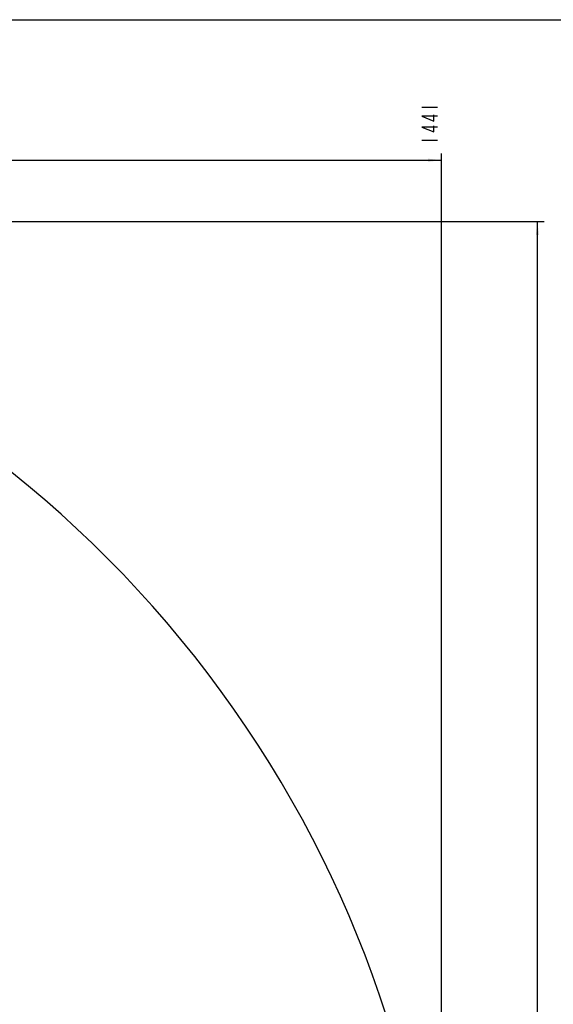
# Model space of a CAD drawing. Header units: millimetres. Extents: x 0 to 5945, y 0 to 4205.
# Tile 75 of 76: x 4059 to 4656, y 3104 to 4205. Entities that reach past the tile are written whole.
import ezdxf

# ---------------------------------------------------------------- set-up
doc = ezdxf.new("R2010")
doc.units = ezdxf.units.MM
doc.header["$LTSCALE"] = 326.975
doc.layers.get('0').update_dxf_attribs({"linetype": 'CONTINUOUS'})
for name, color, linetype in [('14ALL_DIM', 7, 'CONTINUOUS'), ('204101000019_DXF_DIMENSION', 7, 'CONTINUOUS'), ('204101000019_DXF_FORMAT', 7, 'CONTINUOUS'), ('204101000019DXF_CONTINUOUS_LINE', 7, 'CONTINUOUS')]:
    doc.layers.add(name, color=color, linetype=linetype)
doc.styles.get("Standard").update_dxf_attribs({"font": 'txt', "width": 0.7})
doc.dimstyles.new('DIMSTYLE_1', dxfattribs={"dimtxt": 17.5, "dimasz": 15, "dimexe": 1.5, "dimexo": 0, "dimgap": 0.875, "dimtad": 0, "dimtih": 1, "dimtoh": 1, "dimdec": 0, "dimdsep": 46, "dimtxsty": 'Standard', "dimblk": '_FILLED', "dimblk1": '_FILLED', "dimblk2": '_FILLED', "dimcen": 0.09, "dimclrt": 5, "dimazin": 2, "dimtp": 0.01, "dimtm": 0.01, "dimtfac": 1, "dimtdec": 0, "dimtofl": 0, "dimtmove": 0, "dimatfit": 3, "dimldrblk": '_FILLED', "dimfxl": 1, "dimtolj": 1, "dimarcsym": 0})
doc.dimstyles.new('DIMSTYLE_5', dxfattribs={"dimtxt": 17.5, "dimasz": 15, "dimexe": 1.5, "dimexo": 0, "dimgap": 0.875, "dimtad": 0, "dimtih": 1, "dimtoh": 1, "dimdec": 1, "dimdsep": 46, "dimtxsty": 'Standard', "dimblk": '_FILLED', "dimblk1": '_FILLED', "dimblk2": '_FILLED', "dimcen": 0.09, "dimclrt": 5, "dimazin": 2, "dimtp": 0.01, "dimtm": 0.01, "dimtfac": 1, "dimtdec": 1, "dimtofl": 0, "dimtmove": 0, "dimatfit": 3, "dimldrblk": '_FILLED', "dimfxl": 1, "dimtolj": 1, "dimarcsym": 0})

# ---------------------------------------------------------------- blocks, each defined once
blk = doc.blocks.new('*D4')
at = {"layer": '204101000019_DXF_DIMENSION', "color": 2, "linetype": 'Continuous', "transparency": 16777216}
blk.add_line((4531.2, 2698.6), (4531.2, 4055.4), dxfattribs=at)
blk = doc.blocks.new('_FILLED')
at = {"color": 0, "linetype": 'ByBlock'}
blk.add_solid([(0, 0), (-1, 0.117), (-1, -0.117)], dxfattribs=at)
blk = doc.blocks.new('*D15')
at = {"layer": '204101000019_DXF_DIMENSION', "color": 2, "linetype": 'Continuous', "transparency": 16777216}
blk.add_line((3250.6, 3979.3), (4646, 3979.3), dxfattribs=at)

msp = doc.modelspace()

# ---------------------------------------------------------------- linework, layer by layer
at = {"layer": '14ALL_DIM', "color": 2, "linetype": 'Continuous'}
for p, q in [((1974.779, 4047.881), (4531.237, 4047.881)), ((4638.455, 1707.944), (4638.455, 3979.276))]:
    msp.add_line(p, q, dxfattribs=at)
for points in [[(4531.237, 4047.881), (4516.237, 4046.131), (4516.237, 4049.631)], [(4638.455, 3979.276), (4640.205, 3964.276), (4636.705, 3964.276)]]:
    msp.add_solid(points, dxfattribs=at)
at = {"layer": '204101000019_DXF_DIMENSION', "color": 5, "linetype": 'Continuous'}
for p, q in [((4509.362, 4107.006), (4526.862, 4107.006)), ((4509.362, 4070.256), (4526.862, 4070.256))]:
    msp.add_line(p, q, dxfattribs=at)
for points in [[(4526.862, 4097.053), (4509.362, 4097.053), (4522.487, 4091.694), (4522.487, 4098.584)], [(4526.862, 4084.803), (4509.362, 4084.803), (4522.487, 4079.443), (4522.487, 4086.334)]]:
    msp.add_lwpolyline(points, dxfattribs=at)
at = {"layer": '204101000019_DXF_FORMAT', "color": 7, "linetype": 'Continuous'}
msp.add_line((0, 4205), (5945, 4205), dxfattribs=at)
at = {"layer": '204101000019DXF_CONTINUOUS_LINE', "color": 2, "linetype": 'Continuous'}
msp.add_arc((3250.571, 2698.61), 1280.666, 330, 175, dxfattribs=at)

# ---------------------------------------------------------------- dimensions: what is measured, and where the dimension line sits
at = {"layer": '204101000019_DXF_DIMENSION', "color": 2, "linetype": 'Continuous'}
for feature_location, offset, dtype, origin, dimstyle, override, picture, middle in [((4531.237, 2698.61), (0, 1356.771), 1, (3090.571, 2698.61), 'DIMSTYLE_1', {"dimgap": 4.374886, "dimtad": 1, "dimtih": 0, "dimtoh": 0}, '*D4', (4526.862, 4064.131)), ((3250.571, 3979.276), (1395.384, 0), 0, (3250.571, 2249.11), 'DIMSTYLE_5', {"dimgap": 4.374994, "dimtad": 1, "dimtih": 0, "dimtoh": 0}, '*D15', (4654.705, 3983.651))]:
    dim = msp.add_ordinate_dim(feature_location=feature_location, offset=offset, dtype=dtype, origin=origin, dimstyle=dimstyle, override=override, dxfattribs=at)
    dim.commit()
    dim.dimension.update_dxf_attribs({"geometry": picture, "text_midpoint": middle})

doc.saveas('drawing.dxf')
